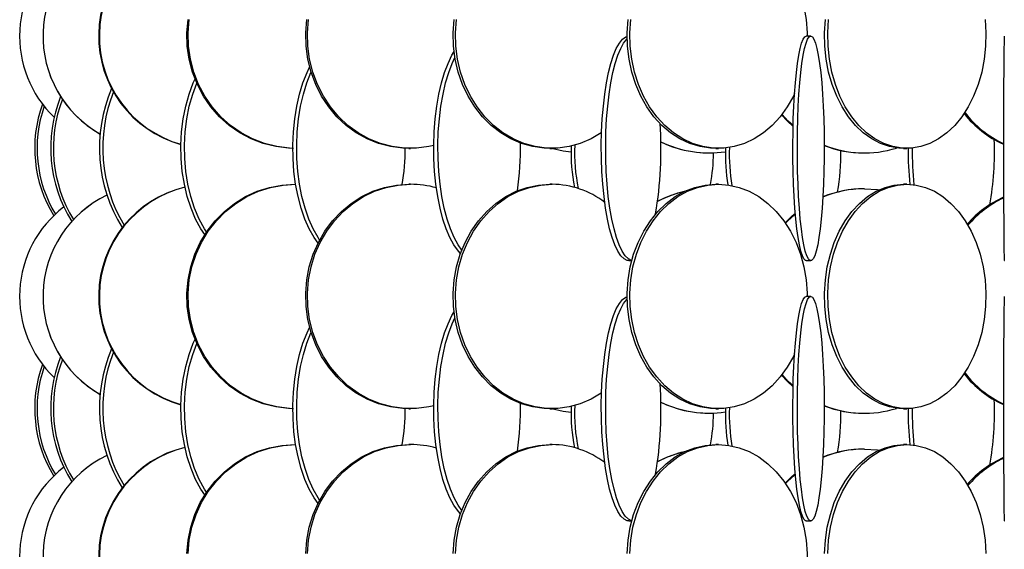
# Model space of a CAD drawing. Header units: millimetres. Extents: x 495 to 2657, y 518 to 2595.
# Tile 21 of 96: x 517 to 627, y 2034 to 2093. Entities that reach past the tile are written whole.
import ezdxf

# ---------------------------------------------------------------- set-up
doc = ezdxf.new("R2010")
doc.units = ezdxf.units.MM

msp = doc.modelspace()

# ---------------------------------------------------------------- linework, layer by layer
at = {"color": 7, "linetype": 'Continuous', "lineweight": 25}
for p, q in [((605.55, 2091.05), (605.05, 2091.05)), ((560.72, 2078.55), (560.91, 2078.55)), ((576.45, 2078.55), (576.7, 2078.55)), ((594.19, 2078.05), (594.23, 2078.05)), ((594.95, 2078.55), (595.25, 2078.55)), ((611.44, 2078.05), (611.54, 2078.05)), ((615.9, 2078.55), (616.25, 2078.55)), ((548.1, 2074.55), (548, 2074.55)), ((560.91, 2074.55), (560.72, 2074.55)), ((576.7, 2074.55), (576.45, 2074.55)), ((595.25, 2074.55), (594.95, 2074.55)), ((616.25, 2074.55), (615.9, 2074.55)), ((611.54, 2074.05), (611.44, 2074.05)), ((585.27, 2066.05), (585.58, 2066.05)), ((605.05, 2066.05), (605.55, 2066.05)), ((605.55, 2062.05), (605.05, 2062.05)), ((560.72, 2049.55), (560.91, 2049.55)), ((576.45, 2049.55), (576.7, 2049.55)), ((594.19, 2049.05), (594.23, 2049.05)), ((594.95, 2049.55), (595.25, 2049.55)), ((611.44, 2049.05), (611.54, 2049.05)), ((615.9, 2049.55), (616.25, 2049.55)), ((548.1, 2045.55), (548, 2045.55)), ((560.91, 2045.55), (560.72, 2045.55)), ((576.7, 2045.55), (576.45, 2045.55)), ((595.25, 2045.55), (594.95, 2045.55)), ((611.54, 2045.05), (611.44, 2045.05)), ((616.25, 2045.55), (615.9, 2045.55)), ((585.27, 2037.05), (585.58, 2037.05)), ((605.05, 2037.05), (605.55, 2037.05))]:
    msp.add_line(p, q, dxfattribs=at)
at = {"color": 7, "linetype": 'Continuous', "lineweight": 25, "flags": 128}
for points in [[(595.25, 2103.55), (596.42, 2103.46), (597.57, 2103.2), (598.69, 2102.77), (599.77, 2102.17), (600.77, 2101.42), (601.7, 2100.52), (602.54, 2099.49), (603.28, 2098.34), (603.91, 2097.08), (604.41, 2095.75), (604.79, 2094.34), (605.03, 2092.89), (605.13, 2091.42), (605.13, 2091.05)], [(547.86, 2078.55), (547.29, 2078.57), (545.88, 2078.75), (544.49, 2079.09), (543.15, 2079.61), (541.89, 2080.29), (540.7, 2081.11), (539.62, 2082.08), (538.66, 2083.17), (537.83, 2084.38), (537.14, 2085.67), (536.61, 2087.05), (536.23, 2088.47), (536.02, 2089.94), (535.98, 2091.42), (536.1, 2092.89)], [(547.78, 2078.55), (547.43, 2078.57), (546.01, 2078.75), (544.63, 2079.09), (543.29, 2079.61), (542.02, 2080.29), (540.84, 2081.11), (539.76, 2082.08), (538.8, 2083.17), (537.97, 2084.38), (537.28, 2085.67), (536.74, 2087.05), (536.37, 2088.47), (536.16, 2089.94), (536.11, 2091.42), (536.24, 2092.89)], [(560.72, 2078.55), (560.04, 2078.57), (558.68, 2078.75), (557.36, 2079.09), (556.08, 2079.61), (554.87, 2080.29), (553.74, 2081.11), (552.71, 2082.08), (551.79, 2083.17), (550.99, 2084.38), (550.34, 2085.67), (549.82, 2087.05), (549.46, 2088.47), (549.26, 2089.94), (549.22, 2091.42), (549.34, 2092.89)], [(563.5, 2078.87), (562.95, 2078.75), (561.59, 2078.57), (560.23, 2078.57), (558.88, 2078.75), (557.55, 2079.09), (556.28, 2079.61), (555.07, 2080.29), (553.94, 2081.11), (552.9, 2082.08), (551.98, 2083.17), (551.19, 2084.38), (550.53, 2085.67), (550.02, 2087.05), (549.66, 2088.47), (549.46, 2089.94), (549.42, 2091.42), (549.54, 2092.89)], [(576.45, 2078.55), (575.81, 2078.57), (574.54, 2078.75), (573.3, 2079.09), (572.11, 2079.61), (570.97, 2080.29), (569.91, 2081.11), (568.94, 2082.08), (568.08, 2083.17), (567.34, 2084.38), (566.72, 2085.67), (566.24, 2087.05), (565.9, 2088.47), (565.71, 2089.94), (565.68, 2091.42), (565.79, 2092.89)], [(582.22, 2080.31), (582.19, 2080.29), (581.05, 2079.61), (579.85, 2079.09), (578.61, 2078.75), (577.34, 2078.57), (576.07, 2078.57), (574.8, 2078.75), (573.56, 2079.09), (572.36, 2079.61), (571.22, 2080.29), (570.16, 2081.11), (569.2, 2082.08), (568.33, 2083.17), (567.59, 2084.38), (566.97, 2085.67), (566.49, 2087.05), (566.16, 2088.47), (565.97, 2089.94), (565.93, 2091.42), (566.04, 2092.89)], [(594.95, 2078.55), (594.36, 2078.57), (593.2, 2078.75), (592.06, 2079.09), (590.96, 2079.61), (589.92, 2080.29), (588.95, 2081.11), (588.06, 2082.08), (587.27, 2083.17), (586.59, 2084.38), (586.03, 2085.67), (585.59, 2087.05), (585.28, 2088.47), (585.1, 2089.94), (585.07, 2091.42), (585.17, 2092.89)], [(603.74, 2084.65), (603.61, 2084.38), (602.93, 2083.17), (602.14, 2082.08), (601.25, 2081.11), (600.28, 2080.29), (599.24, 2079.61), (598.14, 2079.09), (597, 2078.75), (595.84, 2078.57), (594.67, 2078.57), (593.5, 2078.75), (592.37, 2079.09), (591.27, 2079.61), (590.23, 2080.29), (589.26, 2081.11), (588.37, 2082.08), (587.58, 2083.17), (586.9, 2084.38), (586.33, 2085.67), (585.89, 2087.05), (585.58, 2088.47), (585.41, 2089.94), (585.38, 2091.42), (585.48, 2092.89)], [(615.9, 2078.55), (615.38, 2078.57), (614.34, 2078.75), (613.32, 2079.09), (612.34, 2079.61), (611.41, 2080.29), (610.55, 2081.11), (609.76, 2082.08), (609.05, 2083.17), (608.44, 2084.38), (607.94, 2085.67), (607.54, 2087.05), (607.27, 2088.47), (607.11, 2089.94), (607.08, 2091.42), (607.18, 2092.89)], [(624.98, 2092.89), (625.07, 2091.42), (625.04, 2089.94), (624.89, 2088.47), (624.61, 2087.05), (624.22, 2085.67), (623.71, 2084.38), (623.11, 2083.17), (622.4, 2082.08), (621.61, 2081.11), (620.74, 2080.29), (619.81, 2079.61), (618.83, 2079.09), (617.82, 2078.75), (616.78, 2078.57), (615.73, 2078.57), (614.69, 2078.75), (613.68, 2079.09), (612.7, 2079.61), (611.77, 2080.29), (610.9, 2081.11), (610.11, 2082.08), (609.4, 2083.17), (608.79, 2084.38), (608.29, 2085.67), (607.9, 2087.05), (607.62, 2088.47), (607.47, 2089.94), (607.44, 2091.42), (607.53, 2092.89)], [(585.27, 2066.05), (585.09, 2066.07), (584.72, 2066.25), (584.37, 2066.59), (584.03, 2067.11), (583.7, 2067.79), (583.4, 2068.61), (583.12, 2069.58), (582.88, 2070.67), (582.67, 2071.88), (582.49, 2073.17), (582.35, 2074.55), (582.26, 2075.97), (582.2, 2077.44), (582.19, 2078.92), (582.22, 2080.39), (582.3, 2081.84), (582.42, 2083.25), (582.57, 2084.58), (582.77, 2085.84), (583, 2086.99), (583.26, 2088.02), (583.55, 2088.92), (583.86, 2089.67), (584.2, 2090.27), (584.55, 2090.7), (584.91, 2090.96), (585.06, 2091.02)], [(585.59, 2066.07), (585.57, 2066.07), (585.21, 2066.25), (584.85, 2066.59), (584.51, 2067.11), (584.19, 2067.79), (583.89, 2068.61), (583.61, 2069.58), (583.36, 2070.67), (583.15, 2071.88), (582.97, 2073.17), (582.84, 2074.55), (582.74, 2075.97), (582.69, 2077.44), (582.68, 2078.92), (582.71, 2080.39), (582.78, 2081.84), (582.9, 2083.25), (583.06, 2084.58), (583.25, 2085.84), (583.48, 2086.99), (583.74, 2088.02), (584.03, 2088.92), (584.35, 2089.67), (584.68, 2090.27), (585.03, 2090.7), (585.07, 2090.73)], [(605.05, 2066.05), (604.96, 2066.07), (604.79, 2066.25), (604.61, 2066.59), (604.45, 2067.11), (604.29, 2067.79), (604.14, 2068.61), (604.01, 2069.58), (603.89, 2070.67), (603.78, 2071.88), (603.7, 2073.17), (603.63, 2074.55), (603.58, 2075.97), (603.56, 2077.44), (603.55, 2078.92), (603.57, 2080.39), (603.6, 2081.84), (603.66, 2083.25), (603.74, 2084.58), (603.83, 2085.84), (603.94, 2086.99), (604.07, 2088.02), (604.21, 2088.92), (604.37, 2089.67), (604.53, 2090.27), (604.7, 2090.7), (604.88, 2090.96), (605.05, 2091.05), (605.05, 2091.05)], [(605.55, 2091.05), (605.73, 2090.96), (605.9, 2090.7), (606.07, 2090.27), (606.24, 2089.67), (606.39, 2088.92), (606.53, 2088.02), (606.66, 2086.99), (606.77, 2085.84), (606.87, 2084.58), (606.94, 2083.25), (607, 2081.84), (607.04, 2080.39), (607.05, 2078.92), (607.05, 2077.44), (607.02, 2075.97), (606.98, 2074.55), (606.91, 2073.17), (606.82, 2071.88), (606.72, 2070.67), (606.6, 2069.58), (606.46, 2068.61), (606.32, 2067.79), (606.16, 2067.11), (605.99, 2066.59), (605.82, 2066.25), (605.64, 2066.07), (605.46, 2066.07), (605.28, 2066.25), (605.11, 2066.59), (604.94, 2067.11), (604.79, 2067.79), (604.64, 2068.61), (604.5, 2069.58), (604.38, 2070.67), (604.28, 2071.88), (604.19, 2073.17), (604.13, 2074.55), (604.08, 2075.97), (604.05, 2077.44), (604.05, 2078.92), (604.06, 2080.39), (604.1, 2081.84), (604.16, 2083.25), (604.23, 2084.58), (604.33, 2085.84), (604.44, 2086.99), (604.57, 2088.02), (604.71, 2088.92), (604.86, 2089.67), (605.03, 2090.27), (605.2, 2090.7), (605.37, 2090.96), (605.55, 2091.05)], [(627.13, 2091.05), (627.12, 2090.96), (627.11, 2090.7), (627.1, 2090.27), (627.09, 2089.67), (627.08, 2088.92), (627.07, 2088.02), (627.06, 2086.99), (627.05, 2085.84), (627.05, 2084.58), (627.04, 2083.25), (627.04, 2081.84), (627.04, 2080.39), (627.04, 2078.92), (627.04, 2077.44), (627.04, 2075.97), (627.04, 2074.55), (627.05, 2073.17), (627.05, 2071.88), (627.06, 2070.67), (627.07, 2069.58), (627.07, 2068.61), (627.08, 2067.79), (627.09, 2067.11), (627.1, 2066.59), (627.11, 2066.25), (627.13, 2066.07), (627.14, 2066.07)], [(566.49, 2066.84), (566.25, 2067.11), (565.76, 2067.79), (565.31, 2068.61), (564.9, 2069.58), (564.53, 2070.67), (564.21, 2071.88), (563.95, 2073.17), (563.74, 2074.55), (563.6, 2075.97), (563.52, 2077.44), (563.5, 2078.92), (563.55, 2080.39), (563.66, 2081.84), (563.84, 2083.25), (564.07, 2084.58), (564.36, 2085.84), (564.71, 2086.99), (565.1, 2088.02), (565.53, 2088.92), (565.77, 2089.33)], [(566.63, 2067.21), (566.23, 2067.79), (565.77, 2068.61), (565.36, 2069.58), (564.99, 2070.67), (564.67, 2071.88), (564.41, 2073.17), (564.21, 2074.55), (564.06, 2075.97), (563.98, 2077.44), (563.97, 2078.92), (564.01, 2080.39), (564.13, 2081.84), (564.3, 2083.25), (564.54, 2084.58), (564.83, 2085.84), (565.17, 2086.99), (565.56, 2088.02), (565.87, 2088.67)], [(550.6, 2067.99), (550.16, 2068.61), (549.62, 2069.58), (549.13, 2070.67), (548.72, 2071.88), (548.37, 2073.17), (548.1, 2074.55), (547.91, 2075.97), (547.81, 2077.44), (547.79, 2078.92), (547.85, 2080.39), (548, 2081.84), (548.23, 2083.25), (548.53, 2084.58), (548.92, 2085.84), (549.37, 2086.99), (549.66, 2087.6)], [(537.97, 2068.94), (537.54, 2069.58), (536.95, 2070.67), (536.44, 2071.88), (536.02, 2073.17), (535.69, 2074.55), (535.46, 2075.97), (535.33, 2077.44), (535.3, 2078.92), (535.38, 2080.39), (535.56, 2081.84), (535.84, 2083.25), (536.22, 2084.58), (536.69, 2085.84), (536.88, 2086.28)], [(550.78, 2068.34), (550.6, 2068.61), (550.06, 2069.58), (549.57, 2070.67), (549.15, 2071.88), (548.81, 2073.17), (548.54, 2074.55), (548.35, 2075.97), (548.24, 2077.44), (548.22, 2078.92), (548.29, 2080.39), (548.43, 2081.84), (548.66, 2083.25), (548.97, 2084.58), (549.35, 2085.84), (549.81, 2086.99), (549.83, 2087.03)], [(538.16, 2069.24), (537.95, 2069.58), (537.36, 2070.67), (536.84, 2071.88), (536.42, 2073.17), (536.09, 2074.55), (535.86, 2075.97), (535.73, 2077.44), (535.71, 2078.92), (535.78, 2080.39), (535.96, 2081.84), (536.24, 2083.25), (536.62, 2084.58), (537.08, 2085.81)], [(603.58, 2080.98), (602.94, 2081.58), (602.29, 2082.27)], [(603.58, 2081.08), (603.04, 2081.58), (602.34, 2082.34)], [(578.82, 2078.12), (577.92, 2078.25), (576.63, 2078.55)], [(547.86, 2049.55), (547.29, 2049.57), (545.88, 2049.75), (544.49, 2050.09), (543.15, 2050.61), (541.89, 2051.29), (540.7, 2052.11), (539.62, 2053.08), (538.66, 2054.17), (537.83, 2055.38), (537.14, 2056.67), (536.61, 2058.05), (536.23, 2059.47), (536.02, 2060.94), (535.98, 2062.42), (536.1, 2063.89), (536.4, 2065.34), (536.85, 2066.75), (537.47, 2068.08), (538.23, 2069.34), (539.13, 2070.49), (540.15, 2071.52), (541.28, 2072.42), (542.51, 2073.17), (543.82, 2073.77), (545.18, 2074.2), (546.58, 2074.46), (548, 2074.55)], [(547.78, 2049.55), (547.43, 2049.57), (546.01, 2049.75), (544.63, 2050.09), (543.29, 2050.61), (542.02, 2051.29), (540.84, 2052.11), (539.76, 2053.08), (538.8, 2054.17), (537.97, 2055.38), (537.28, 2056.67), (536.74, 2058.05), (536.37, 2059.47), (536.16, 2060.94), (536.11, 2062.42), (536.24, 2063.89), (536.53, 2065.34), (536.99, 2066.75), (537.6, 2068.08), (538.36, 2069.34), (539.26, 2070.49), (540.29, 2071.52), (541.42, 2072.42), (542.65, 2073.17), (543.95, 2073.77), (545.31, 2074.2), (546.72, 2074.46), (548.14, 2074.55)], [(560.72, 2049.55), (560.04, 2049.57), (558.68, 2049.75), (557.36, 2050.09), (556.08, 2050.61), (554.87, 2051.29), (553.74, 2052.11), (552.71, 2053.08), (551.79, 2054.17), (550.99, 2055.38), (550.34, 2056.67), (549.82, 2058.05), (549.46, 2059.47), (549.26, 2060.94), (549.22, 2062.42), (549.34, 2063.89), (549.62, 2065.34), (550.06, 2066.75), (550.65, 2068.08), (551.37, 2069.34), (552.23, 2070.49), (553.21, 2071.52), (554.29, 2072.42), (555.47, 2073.17), (556.71, 2073.77), (558.02, 2074.2), (559.36, 2074.46), (560.72, 2074.55), (560.72, 2074.55)], [(563.5, 2049.87), (562.95, 2049.75), (561.59, 2049.57), (560.23, 2049.57), (558.88, 2049.75), (557.55, 2050.09), (556.28, 2050.61), (555.07, 2051.29), (553.94, 2052.11), (552.9, 2053.08), (551.98, 2054.17), (551.19, 2055.38), (550.53, 2056.67), (550.02, 2058.05), (549.66, 2059.47), (549.46, 2060.94), (549.42, 2062.42), (549.54, 2063.89), (549.82, 2065.34), (550.26, 2066.75), (550.84, 2068.08), (551.57, 2069.34), (552.43, 2070.49), (553.41, 2071.52), (554.49, 2072.42), (555.66, 2073.17), (556.91, 2073.77), (558.21, 2074.2), (559.55, 2074.46), (560.91, 2074.55), (560.91, 2074.55)], [(576.45, 2049.55), (575.81, 2049.57), (574.54, 2049.75), (573.3, 2050.09), (572.11, 2050.61), (570.97, 2051.29), (569.91, 2052.11), (568.94, 2053.08), (568.08, 2054.17), (567.34, 2055.38), (566.72, 2056.67), (566.24, 2058.05), (565.9, 2059.47), (565.71, 2060.94), (565.68, 2062.42), (565.79, 2063.89), (566.05, 2065.34), (566.46, 2066.75), (567.01, 2068.08), (567.69, 2069.34), (568.5, 2070.49), (569.41, 2071.52), (570.43, 2072.42), (571.53, 2073.17), (572.7, 2073.77), (573.92, 2074.2), (575.18, 2074.46), (576.45, 2074.55), (576.45, 2074.55)], [(582.22, 2051.31), (582.19, 2051.29), (581.05, 2050.61), (579.85, 2050.09), (578.61, 2049.75), (577.34, 2049.57), (576.07, 2049.57), (574.8, 2049.75), (573.56, 2050.09), (572.36, 2050.61), (571.22, 2051.29), (570.16, 2052.11), (569.2, 2053.08), (568.33, 2054.17), (567.59, 2055.38), (566.97, 2056.67), (566.49, 2058.05), (566.16, 2059.47), (565.97, 2060.94), (565.93, 2062.42), (566.04, 2063.89), (566.31, 2065.34), (566.71, 2066.75), (567.26, 2068.08), (567.95, 2069.34), (568.75, 2070.49), (569.67, 2071.52), (570.68, 2072.42), (571.78, 2073.17), (572.95, 2073.77), (574.17, 2074.2), (575.43, 2074.46), (576.7, 2074.55), (576.7, 2074.55)], [(594.95, 2049.55), (594.36, 2049.57), (593.2, 2049.75), (592.06, 2050.09), (590.96, 2050.61), (589.92, 2051.29), (588.95, 2052.11), (588.06, 2053.08), (587.27, 2054.17), (586.59, 2055.38), (586.03, 2056.67), (585.59, 2058.05), (585.28, 2059.47), (585.1, 2060.94), (585.07, 2062.42), (585.17, 2063.89), (585.41, 2065.34), (585.79, 2066.75), (586.29, 2068.08), (586.92, 2069.34), (587.66, 2070.49), (588.5, 2071.52), (589.43, 2072.42), (590.43, 2073.17), (591.51, 2073.77), (592.63, 2074.2), (593.78, 2074.46), (594.95, 2074.55), (594.95, 2074.55)], [(603.74, 2055.65), (603.61, 2055.38), (602.93, 2054.17), (602.14, 2053.08), (601.25, 2052.11), (600.28, 2051.29), (599.24, 2050.61), (598.14, 2050.09), (597, 2049.75), (595.84, 2049.57), (594.67, 2049.57), (593.5, 2049.75), (592.37, 2050.09), (591.27, 2050.61), (590.23, 2051.29), (589.26, 2052.11), (588.37, 2053.08), (587.58, 2054.17), (586.9, 2055.38), (586.33, 2056.67), (585.89, 2058.05), (585.58, 2059.47), (585.41, 2060.94), (585.38, 2062.42), (585.48, 2063.89), (585.72, 2065.34), (586.1, 2066.75), (586.6, 2068.08), (587.22, 2069.34), (587.96, 2070.49), (588.8, 2071.52), (589.73, 2072.42), (590.74, 2073.17), (591.81, 2073.77), (592.93, 2074.2), (594.08, 2074.46), (595.25, 2074.55), (595.25, 2074.55)], [(595.25, 2074.55), (596.42, 2074.46), (597.57, 2074.2), (598.69, 2073.77), (599.77, 2073.17), (600.77, 2072.42), (601.7, 2071.52), (602.54, 2070.49), (603.28, 2069.34), (603.91, 2068.08), (604.41, 2066.75), (604.79, 2065.34), (605.03, 2063.89), (605.13, 2062.42), (605.13, 2062.05)], [(615.9, 2049.55), (615.38, 2049.57), (614.34, 2049.75), (613.32, 2050.09), (612.34, 2050.61), (611.41, 2051.29), (610.55, 2052.11), (609.76, 2053.08), (609.05, 2054.17), (608.44, 2055.38), (607.94, 2056.67), (607.54, 2058.05), (607.27, 2059.47), (607.11, 2060.94), (607.08, 2062.42), (607.18, 2063.89), (607.39, 2065.34), (607.73, 2066.75), (608.17, 2068.08), (608.73, 2069.34), (609.39, 2070.49), (610.14, 2071.52), (610.97, 2072.42), (611.87, 2073.17), (612.83, 2073.77), (613.83, 2074.2), (614.86, 2074.46), (615.9, 2074.55), (615.9, 2074.55)], [(616.25, 2074.55), (617.3, 2074.46), (618.33, 2074.2), (619.33, 2073.77), (620.28, 2073.17), (621.18, 2072.42), (622.01, 2071.52), (622.76, 2070.49), (623.42, 2069.34), (623.98, 2068.08), (624.43, 2066.75), (624.76, 2065.34), (624.98, 2063.89), (625.07, 2062.42), (625.04, 2060.94), (624.89, 2059.47), (624.61, 2058.05), (624.22, 2056.67), (623.71, 2055.38), (623.11, 2054.17), (622.4, 2053.08), (621.61, 2052.11), (620.74, 2051.29), (619.81, 2050.61), (618.83, 2050.09), (617.82, 2049.75), (616.78, 2049.57), (615.73, 2049.57), (614.69, 2049.75), (613.68, 2050.09), (612.7, 2050.61), (611.77, 2051.29), (610.9, 2052.11), (610.11, 2053.08), (609.4, 2054.17), (608.79, 2055.38), (608.29, 2056.67), (607.9, 2058.05), (607.62, 2059.47), (607.47, 2060.94), (607.44, 2062.42), (607.53, 2063.89), (607.74, 2065.34), (608.08, 2066.75), (608.53, 2068.08), (609.09, 2069.34), (609.75, 2070.49), (610.5, 2071.52), (611.33, 2072.42), (612.23, 2073.17), (613.18, 2073.77), (614.18, 2074.2), (615.21, 2074.46), (616.25, 2074.55)], [(611.54, 2074.05), (612.99, 2073.96), (613.17, 2073.94)], [(602.7, 2070.27), (603.47, 2071.02), (603.83, 2071.32)], [(602.74, 2070.21), (603.58, 2071.02), (603.83, 2071.24)], [(585.27, 2037.05), (585.09, 2037.07), (584.72, 2037.25), (584.37, 2037.59), (584.03, 2038.11), (583.7, 2038.79), (583.4, 2039.61), (583.12, 2040.58), (582.88, 2041.67), (582.67, 2042.88), (582.49, 2044.17), (582.35, 2045.55), (582.26, 2046.97), (582.2, 2048.44), (582.19, 2049.92), (582.22, 2051.39), (582.3, 2052.84), (582.42, 2054.25), (582.57, 2055.58), (582.77, 2056.84), (583, 2057.99), (583.26, 2059.02), (583.55, 2059.92), (583.86, 2060.67), (584.2, 2061.27), (584.55, 2061.7), (584.91, 2061.96), (585.06, 2062.02)], [(585.59, 2037.07), (585.57, 2037.07), (585.21, 2037.25), (584.85, 2037.59), (584.51, 2038.11), (584.19, 2038.79), (583.89, 2039.61), (583.61, 2040.58), (583.36, 2041.67), (583.15, 2042.88), (582.97, 2044.17), (582.84, 2045.55), (582.74, 2046.97), (582.69, 2048.44), (582.68, 2049.92), (582.71, 2051.39), (582.78, 2052.84), (582.9, 2054.25), (583.06, 2055.58), (583.25, 2056.84), (583.48, 2057.99), (583.74, 2059.02), (584.03, 2059.92), (584.35, 2060.67), (584.68, 2061.27), (585.03, 2061.7), (585.07, 2061.73)], [(605.05, 2037.05), (604.96, 2037.07), (604.79, 2037.25), (604.61, 2037.59), (604.45, 2038.11), (604.29, 2038.79), (604.14, 2039.61), (604.01, 2040.58), (603.89, 2041.67), (603.78, 2042.88), (603.7, 2044.17), (603.63, 2045.55), (603.58, 2046.97), (603.56, 2048.44), (603.55, 2049.92), (603.57, 2051.39), (603.6, 2052.84), (603.66, 2054.25), (603.74, 2055.58), (603.83, 2056.84), (603.94, 2057.99), (604.07, 2059.02), (604.21, 2059.92), (604.37, 2060.67), (604.53, 2061.27), (604.7, 2061.7), (604.88, 2061.96), (605.05, 2062.05), (605.05, 2062.05)], [(605.55, 2062.05), (605.73, 2061.96), (605.9, 2061.7), (606.07, 2061.27), (606.24, 2060.67), (606.39, 2059.92), (606.53, 2059.02), (606.66, 2057.99), (606.77, 2056.84), (606.87, 2055.58), (606.94, 2054.25), (607, 2052.84), (607.04, 2051.39), (607.05, 2049.92), (607.05, 2048.44), (607.02, 2046.97), (606.98, 2045.55), (606.91, 2044.17), (606.82, 2042.88), (606.72, 2041.67), (606.6, 2040.58), (606.46, 2039.61), (606.32, 2038.79), (606.16, 2038.11), (605.99, 2037.59), (605.82, 2037.25), (605.64, 2037.07), (605.46, 2037.07), (605.28, 2037.25), (605.11, 2037.59), (604.94, 2038.11), (604.79, 2038.79), (604.64, 2039.61), (604.5, 2040.58), (604.38, 2041.67), (604.28, 2042.88), (604.19, 2044.17), (604.13, 2045.55), (604.08, 2046.97), (604.05, 2048.44), (604.05, 2049.92), (604.06, 2051.39), (604.1, 2052.84), (604.16, 2054.25), (604.23, 2055.58), (604.33, 2056.84), (604.44, 2057.99), (604.57, 2059.02), (604.71, 2059.92), (604.86, 2060.67), (605.03, 2061.27), (605.2, 2061.7), (605.37, 2061.96), (605.55, 2062.05)], [(627.13, 2062.05), (627.12, 2061.96), (627.11, 2061.7), (627.1, 2061.27), (627.09, 2060.67), (627.08, 2059.92), (627.07, 2059.02), (627.06, 2057.99), (627.05, 2056.84), (627.05, 2055.58), (627.04, 2054.25), (627.04, 2052.84), (627.04, 2051.39), (627.04, 2049.92), (627.04, 2048.44), (627.04, 2046.97), (627.04, 2045.55), (627.05, 2044.17), (627.05, 2042.88), (627.06, 2041.67), (627.07, 2040.58), (627.07, 2039.61), (627.08, 2038.79), (627.09, 2038.11), (627.1, 2037.59), (627.11, 2037.25), (627.13, 2037.07), (627.14, 2037.07)], [(566.49, 2037.84), (566.25, 2038.11), (565.76, 2038.79), (565.31, 2039.61), (564.9, 2040.58), (564.53, 2041.67), (564.21, 2042.88), (563.95, 2044.17), (563.74, 2045.55), (563.6, 2046.97), (563.52, 2048.44), (563.5, 2049.92), (563.55, 2051.39), (563.66, 2052.84), (563.84, 2054.25), (564.07, 2055.58), (564.36, 2056.84), (564.71, 2057.99), (565.1, 2059.02), (565.53, 2059.92), (565.77, 2060.33)], [(566.63, 2038.21), (566.23, 2038.79), (565.77, 2039.61), (565.36, 2040.58), (564.99, 2041.67), (564.67, 2042.88), (564.41, 2044.17), (564.21, 2045.55), (564.06, 2046.97), (563.98, 2048.44), (563.97, 2049.92), (564.01, 2051.39), (564.13, 2052.84), (564.3, 2054.25), (564.54, 2055.58), (564.83, 2056.84), (565.17, 2057.99), (565.56, 2059.02), (565.87, 2059.67)], [(550.6, 2038.99), (550.16, 2039.61), (549.62, 2040.58), (549.13, 2041.67), (548.72, 2042.88), (548.37, 2044.17), (548.1, 2045.55), (547.91, 2046.97), (547.81, 2048.44), (547.79, 2049.92), (547.85, 2051.39), (548, 2052.84), (548.23, 2054.25), (548.53, 2055.58), (548.92, 2056.84), (549.37, 2057.99), (549.66, 2058.6)], [(550.78, 2039.34), (550.6, 2039.61), (550.06, 2040.58), (549.57, 2041.67), (549.15, 2042.88), (548.81, 2044.17), (548.54, 2045.55), (548.35, 2046.97), (548.24, 2048.44), (548.22, 2049.92), (548.29, 2051.39), (548.43, 2052.84), (548.66, 2054.25), (548.97, 2055.58), (549.35, 2056.84), (549.81, 2057.99), (549.83, 2058.03)], [(537.97, 2039.94), (537.54, 2040.58), (536.95, 2041.67), (536.44, 2042.88), (536.02, 2044.17), (535.69, 2045.55), (535.46, 2046.97), (535.33, 2048.44), (535.3, 2049.92), (535.38, 2051.39), (535.56, 2052.84), (535.84, 2054.25), (536.22, 2055.58), (536.69, 2056.84), (536.88, 2057.28)], [(538.16, 2040.24), (537.95, 2040.58), (537.36, 2041.67), (536.84, 2042.88), (536.42, 2044.17), (536.09, 2045.55), (535.86, 2046.97), (535.73, 2048.44), (535.71, 2049.92), (535.78, 2051.39), (535.96, 2052.84), (536.24, 2054.25), (536.62, 2055.58), (537.08, 2056.81)], [(603.58, 2052.08), (603.04, 2052.58), (602.34, 2053.34)], [(603.58, 2051.98), (602.94, 2052.58), (602.29, 2053.27)], [(578.82, 2049.12), (577.92, 2049.25), (576.63, 2049.55)], [(535.98, 2033.42), (536.1, 2034.89), (536.4, 2036.34), (536.85, 2037.75), (537.47, 2039.08), (538.23, 2040.34), (539.13, 2041.49), (540.15, 2042.52), (541.28, 2043.42), (542.51, 2044.17), (543.82, 2044.77), (545.18, 2045.2), (546.58, 2045.46), (548, 2045.55)], [(536.11, 2033.42), (536.24, 2034.89), (536.53, 2036.34), (536.99, 2037.75), (537.6, 2039.08), (538.36, 2040.34), (539.26, 2041.49), (540.29, 2042.52), (541.42, 2043.42), (542.65, 2044.17), (543.95, 2044.77), (545.31, 2045.2), (546.72, 2045.46), (548.14, 2045.55)], [(549.22, 2033.42), (549.34, 2034.89), (549.62, 2036.34), (550.06, 2037.75), (550.65, 2039.08), (551.37, 2040.34), (552.23, 2041.49), (553.21, 2042.52), (554.29, 2043.42), (555.47, 2044.17), (556.71, 2044.77), (558.02, 2045.2), (559.36, 2045.46), (560.72, 2045.55), (560.72, 2045.55)], [(549.42, 2033.42), (549.54, 2034.89), (549.82, 2036.34), (550.26, 2037.75), (550.84, 2039.08), (551.57, 2040.34), (552.43, 2041.49), (553.41, 2042.52), (554.49, 2043.42), (555.66, 2044.17), (556.91, 2044.77), (558.21, 2045.2), (559.55, 2045.46), (560.91, 2045.55), (560.91, 2045.55)], [(565.68, 2033.42), (565.79, 2034.89), (566.05, 2036.34), (566.46, 2037.75), (567.01, 2039.08), (567.69, 2040.34), (568.5, 2041.49), (569.41, 2042.52), (570.43, 2043.42), (571.53, 2044.17), (572.7, 2044.77), (573.92, 2045.2), (575.18, 2045.46), (576.45, 2045.55), (576.45, 2045.55)], [(565.93, 2033.42), (566.04, 2034.89), (566.31, 2036.34), (566.71, 2037.75), (567.26, 2039.08), (567.95, 2040.34), (568.75, 2041.49), (569.67, 2042.52), (570.68, 2043.42), (571.78, 2044.17), (572.95, 2044.77), (574.17, 2045.2), (575.43, 2045.46), (576.7, 2045.55), (576.7, 2045.55)], [(585.07, 2033.42), (585.17, 2034.89), (585.41, 2036.34), (585.79, 2037.75), (586.29, 2039.08), (586.92, 2040.34), (587.66, 2041.49), (588.5, 2042.52), (589.43, 2043.42), (590.43, 2044.17), (591.51, 2044.77), (592.63, 2045.2), (593.78, 2045.46), (594.95, 2045.55), (594.95, 2045.55)], [(585.38, 2033.42), (585.48, 2034.89), (585.72, 2036.34), (586.1, 2037.75), (586.6, 2039.08), (587.22, 2040.34), (587.96, 2041.49), (588.8, 2042.52), (589.73, 2043.42), (590.74, 2044.17), (591.81, 2044.77), (592.93, 2045.2), (594.08, 2045.46), (595.25, 2045.55), (595.25, 2045.55)], [(595.25, 2045.55), (596.42, 2045.46), (597.57, 2045.2), (598.69, 2044.77), (599.77, 2044.17), (600.77, 2043.42), (601.7, 2042.52), (602.54, 2041.49), (603.28, 2040.34), (603.91, 2039.08), (604.41, 2037.75), (604.79, 2036.34), (605.03, 2034.89), (605.13, 2033.42), (605.13, 2033.05)], [(607.08, 2033.42), (607.18, 2034.89), (607.39, 2036.34), (607.73, 2037.75), (608.17, 2039.08), (608.73, 2040.34), (609.39, 2041.49), (610.14, 2042.52), (610.97, 2043.42), (611.87, 2044.17), (612.83, 2044.77), (613.83, 2045.2), (614.86, 2045.46), (615.9, 2045.55), (615.9, 2045.55)], [(607.44, 2033.42), (607.53, 2034.89), (607.74, 2036.34), (608.08, 2037.75), (608.53, 2039.08), (609.09, 2040.34), (609.75, 2041.49), (610.5, 2042.52), (611.33, 2043.42), (612.23, 2044.17), (613.18, 2044.77), (614.18, 2045.2), (615.21, 2045.46), (616.25, 2045.55)], [(611.54, 2045.05), (612.99, 2044.96), (613.17, 2044.94)], [(616.25, 2045.55), (617.3, 2045.46), (618.33, 2045.2), (619.33, 2044.77), (620.28, 2044.17), (621.18, 2043.42), (622.01, 2042.52), (622.76, 2041.49), (623.42, 2040.34), (623.98, 2039.08), (624.43, 2037.75), (624.76, 2036.34), (624.98, 2034.89), (625.07, 2033.42)], [(602.7, 2041.27), (603.47, 2042.02), (603.83, 2042.32)], [(602.74, 2041.21), (603.58, 2042.02), (603.83, 2042.24)]]:
    msp.add_lwpolyline(points, dxfattribs=at)
at = {"color": 7, "linetype": 'Continuous', "lineweight": 25}
for centre, radius, start, end in [((538.67, 2091.05), 12.53, 103.4403, 254.4293), ((538.74, 2091.05), 12.53, 103.7691, 254.0824), ((532.43, 2091.05), 12.5, 115.5144, 240.7808), ((532.43, 2091.05), 12.5, 115.554, 240.7359), ((529.87, 2091.05), 12.55, 127.514, 226.0919), ((542.99, 2078.6), 16.77, 156.7788, 211.9549), ((536.1, 2078.58), 15.32, 158.0069, 212.2088), ((543.44, 2078.6), 16.85, 158.2597, 210.7754), ((533.27, 2078.56), 14.27, 159.8763, 211.7527), ((533.56, 2078.56), 14.29, 160.8911, 210.9621), ((536.45, 2078.58), 15.36, 159.2486, 211.2323), ((631.84, 2089.72), 11.74, 218.4005, 245.8433), ((632.03, 2089.73), 11.76, 217.6635, 244.8622), ((543.43, 2078.54), 45.41, 350.7608, 3.4949), ((540.96, 2078.51), 32.21, 351.6328, 1.129), ((598.64, 2078.04), 19.82, 177.8249, 191.1533), ((599.02, 2078.04), 19.81, 177.5301, 191.5343), ((594.23, 2090.49), 12.44, 244.2532, 278.3183), ((594.2, 2090.49), 12.44, 244.4408, 269.9967), ((620.61, 2078.04), 24.58, 178.7248, 188.3318), ((621.03, 2078.04), 24.57, 178.5944, 188.5069), ((611.54, 2089.98), 11.94, 247.9088, 287.4394), ((611.44, 2089.99), 11.95, 248.4747, 269.9862), ((650.17, 2078.04), 33.3, 179.0714, 186.1081), ((594.38, 2078), 31.66, 349.5674, 2.7684), ((535.6, 2078.5), 24.72, 350.7384, 0.1236), ((574.95, 2078.03), 19.74, 349.7787, 0.0776), ((584.93, 2078), 23.99, 349.63, 0.7502), ((649.72, 2078.04), 33.31, 179.1212, 186.0313), ((538.67, 2062.05), 12.53, 103.4403, 254.4293), ((538.74, 2062.05), 12.53, 103.7691, 254.0824), ((560.91, 2063.9), 10.65, 74.2826, 89.9719), ((576.63, 2064.77), 9.78, 52.5728, 89.5527), ((532.43, 2062.05), 12.5, 115.5144, 240.7808), ((532.43, 2062.05), 12.5, 115.554, 240.7359), ((594.2, 2061.6), 12.45, 102.7157, 117.4029), ((594.23, 2061.6), 12.45, 103.0425, 117.6047), ((611.55, 2062.09), 11.96, 90.0216, 112.8496), ((611.44, 2062.09), 11.95, 90.0208, 112.2747), ((631.81, 2062.43), 11.69, 114.0677, 138.9333), ((529.87, 2062.05), 12.55, 127.514, 226.0919), ((632.02, 2062.38), 11.74, 115.0818, 139.672), ((542.99, 2049.6), 16.77, 156.7788, 211.9549), ((543.44, 2049.6), 16.85, 158.2597, 210.7754), ((533.27, 2049.56), 14.27, 159.8763, 211.7527), ((536.1, 2049.58), 15.32, 158.0069, 212.2088), ((536.45, 2049.58), 15.36, 159.2486, 211.2323), ((533.56, 2049.56), 14.29, 160.8911, 210.9621), ((631.84, 2060.72), 11.74, 218.4005, 245.8433), ((632.03, 2060.73), 11.76, 217.6635, 244.8622), ((543.43, 2049.54), 45.41, 350.7608, 3.4949), ((540.96, 2049.51), 32.21, 351.6328, 1.129), ((594.23, 2061.49), 12.44, 244.2532, 278.3183), ((594.2, 2061.49), 12.44, 244.4408, 269.9967), ((594.38, 2049), 31.66, 349.5674, 2.7684), ((535.6, 2049.5), 24.72, 350.7384, 0.1236), ((598.64, 2049.04), 19.82, 177.8249, 191.1533), ((599.02, 2049.04), 19.81, 177.5301, 191.5343), ((574.95, 2049.03), 19.74, 349.7787, 0.0776), ((620.61, 2049.04), 24.58, 178.7248, 188.3318), ((621.03, 2049.04), 24.57, 178.5944, 188.5069), ((611.54, 2060.98), 11.94, 247.9088, 287.4394), ((611.44, 2060.99), 11.95, 248.4747, 269.9862), ((584.93, 2049), 23.99, 349.63, 0.7502), ((649.72, 2049.04), 33.31, 179.1212, 186.0313), ((650.17, 2049.04), 33.3, 179.0714, 186.1081), ((538.67, 2033.05), 12.53, 103.4403, 254.4293), ((538.74, 2033.05), 12.53, 103.7691, 254.0824), ((560.91, 2034.9), 10.65, 74.2826, 89.9719), ((576.63, 2035.77), 9.78, 52.5728, 89.5527), ((594.2, 2032.6), 12.45, 102.7157, 117.4029), ((594.23, 2032.6), 12.45, 103.0425, 117.6047), ((611.55, 2033.09), 11.96, 90.0216, 112.8496), ((611.44, 2033.09), 11.95, 90.0208, 112.2747), ((532.43, 2033.05), 12.5, 115.5144, 240.7808), ((532.43, 2033.05), 12.5, 115.554, 240.7359), ((631.81, 2033.43), 11.69, 114.0677, 138.9333), ((632.02, 2033.38), 11.74, 115.0818, 139.672), ((529.87, 2033.05), 12.55, 127.514, 226.0919)]:
    msp.add_arc(centre, radius, start, end, dxfattribs=at)

doc.saveas('drawing.dxf')
